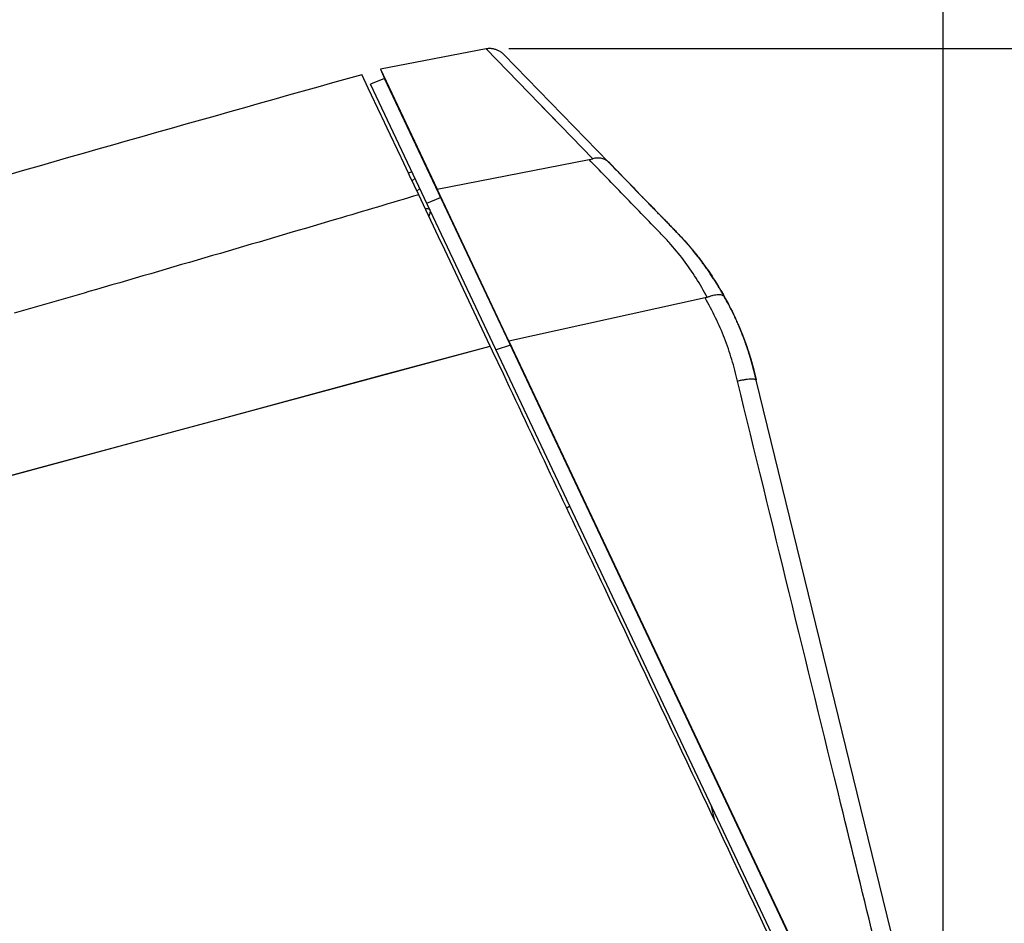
# Model space of a CAD drawing. Header units: millimetres. Extents: x 176 to 472, y 345 to 631.
# Tile 20 of 22: x 392 to 417, y 580 to 603. Entities that reach past the tile are written whole.
import ezdxf

# ---------------------------------------------------------------- set-up
doc = ezdxf.new("R2010")
doc.units = ezdxf.units.MM
doc.header["$LTSCALE"] = 32.67
doc.header["$PDMODE"] = 3
doc.header["$PDSIZE"] = 8
doc.layers.get('0').update_dxf_attribs({"linetype": 'CONTINUOUS'})
doc.layers.get('Defpoints').update_dxf_attribs({"linetype": 'CONTINUOUS'})
doc.layers.add('00_COMPONENTS', color=7, linetype='CONTINUOUS')
doc.layers.add('51__DRAFT_DIMS', color=7, linetype='CONTINUOUS')
doc.styles.get("Standard").update_dxf_attribs({"font": 'simfang.ttf'})
doc.dimstyles.new('DIMSTYLE_3', dxfattribs={"dimtxt": 3, "dimasz": 3, "dimexe": 2.5, "dimexo": 0.5, "dimgap": 0.75, "dimtad": 1, "dimdec": 1, "dimdsep": 46, "dimtxsty": 'STANDARD', "dimblk": '_FILLED', "dimblk1": '_FILLED', "dimblk2": '_FILLED', "dimcen": 0.09, "dimclrt": 3, "dimazin": 2, "dimtp": 0.5, "dimtm": 0.5, "dimtfac": 1, "dimtdec": 1, "dimtofl": 0, "dimtmove": 0, "dimatfit": 3, "dimldrblk": '_FILLED', "dimfxl": 1, "dimtolj": 1, "dimarcsym": 0})
doc.dimstyles.new('DIMSTYLE_4', dxfattribs={"dimtxt": 3, "dimasz": 3, "dimexe": 2.5, "dimexo": 0.5, "dimgap": 0.75, "dimtad": 1, "dimdsep": 46, "dimtxsty": 'STANDARD', "dimblk": '_FILLED', "dimblk1": '_FILLED', "dimblk2": '_FILLED', "dimcen": 0.09, "dimclrt": 3, "dimazin": 2, "dimtp": 0.3, "dimtm": 0.3, "dimtfac": 1, "dimtofl": 0, "dimtmove": 0, "dimatfit": 3, "dimldrblk": '_FILLED', "dimfxl": 1, "dimtolj": 1, "dimarcsym": 0})

# ---------------------------------------------------------------- blocks, each defined once
blk = doc.blocks.new('_FILLED')
at = {"color": 0, "linetype": 'ByBlock'}
blk.add_solid([(0, 0), (-1, 0.1667), (-1, -0.1667)], dxfattribs=at)
blk = doc.blocks.new('*D3')
at = {"layer": '51__DRAFT_DIMS', "color": 0, "lineweight": -2}
for p, q in [((404.524, 602.513), (423.604, 602.513)), ((421.104, 435.271), (421.104, 599.513)), ((382.44, 432.271), (423.604, 432.271))]:
    blk.add_line(p, q, dxfattribs=at)
at = {"layer": 'Defpoints', "color": 0}
for p in [(404.024, 602.513), (421.104, 602.513), (381.94, 432.271)]:
    blk.add_point(p, dxfattribs=at)
at = {"layer": '51__DRAFT_DIMS', "color": 0, "linetype": 'ByBlock', "lineweight": -2, "xscale": 3, "yscale": 3, "zscale": 3}
for p, rotation in [((421.104, 602.513), 90.0000000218), ((421.104, 432.271), 270.0000000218)]:
    blk.add_blockref('_FILLED', p, dxfattribs=dict(at, rotation=rotation))
at = {"layer": '51__DRAFT_DIMS', "color": 3, "insert": (416.354, 517.469), "char_height": 3, "attachment_point": 2, "rotation": 90, "line_spacing_factor": 0.9}
blk.add_mtext('\\A1;170.2', dxfattribs=at)
blk = doc.blocks.new('*D4')
at = {"layer": '51__DRAFT_DIMS', "color": 0, "lineweight": -2}
for p, q in [((318.823, 567.195), (318.823, 612.619)), ((415.673, 568.281), (415.673, 612.619)), ((321.823, 610.119), (412.673, 610.119))]:
    blk.add_line(p, q, dxfattribs=at)
at = {"layer": 'Defpoints', "color": 0}
for p in [(415.673, 610.119), (415.673, 567.781), (318.823, 566.695)]:
    blk.add_point(p, dxfattribs=at)
at = {"layer": '51__DRAFT_DIMS', "color": 0, "linetype": 'ByBlock', "lineweight": -2, "xscale": 3, "yscale": 3, "zscale": 3, "rotation": 180}
blk.add_blockref('_FILLED', (318.823, 610.119), dxfattribs=at)
at = {"layer": '51__DRAFT_DIMS', "color": 0, "linetype": 'ByBlock', "lineweight": -2, "xscale": 3, "yscale": 3, "zscale": 3}
blk.add_blockref('_FILLED', (415.673, 610.119), dxfattribs=at)
at = {"layer": '51__DRAFT_DIMS', "color": 3, "insert": (367.166, 614.869), "char_height": 3, "attachment_point": 2, "line_spacing_factor": 0.9}
blk.add_mtext('\\A1;96.85', dxfattribs=at)

msp = doc.modelspace()

# ---------------------------------------------------------------- linework, layer by layer
at = {"layer": '00_COMPONENTS', "color": 7}
for p, q in [((403.94, 602.506), (401.223, 601.985)), ((404.393, 602.363), (407.089, 599.589)), ((400.912, 601.501), (400.75, 601.844)), ((401.223, 601.985), (402.681, 598.9)), ((401.223, 601.985), (401.327, 601.746)), ((401.327, 601.746), (400.972, 601.6)), ((411.683, 578.926), (400.972, 601.6)), ((412.063, 579.019), (401.327, 601.746)), ((401.245, 600.795), (400.912, 601.501)), ((401.269, 600.745), (401.245, 600.795)), ((401.397, 600.474), (401.269, 600.745)), ((401.747, 599.733), (401.397, 600.474)), ((401.762, 599.703), (401.747, 599.733)), ((401.946, 599.312), (401.762, 599.703)), ((402.681, 598.9), (406.579, 599.662)), ((407.073, 599.605), (407.087, 599.591)), ((407.095, 599.583), (407.081, 599.597)), ((407.962, 598.69), (407.093, 599.585)), ((401.94, 599.324), (402.034, 599.351)), ((401.974, 599.252), (401.946, 599.312)), ((402.207, 598.759), (401.974, 599.252)), ((402.114, 599.183), (402.039, 599.114)), ((402.771, 598.688), (402.681, 598.9)), ((404.521, 595.004), (402.681, 598.9)), ((402.328, 598.504), (402.207, 598.759)), ((402.415, 598.546), (402.771, 598.688)), ((408.033, 598.617), (407.962, 598.69)), ((408.194, 598.451), (408.02, 598.631)), ((408.719, 597.911), (408.033, 598.617)), ((402.779, 597.549), (402.328, 598.504)), ((408.257, 598.386), (408.194, 598.451)), ((408.538, 598.098), (408.519, 598.117)), ((408.682, 597.95), (408.538, 598.098)), ((408.781, 597.847), (408.682, 597.95)), ((408.837, 597.789), (408.781, 597.847)), ((402.806, 597.491), (402.779, 597.549)), ((408.895, 597.728), (408.889, 597.735)), ((404.042, 594.874), (402.806, 597.491)), ((409.558, 596.11), (404.521, 595.004)), ((410.057, 596.137), (410.053, 596.143)), ((410.061, 596.129), (410.057, 596.137)), ((410.057, 596.137), (410.057, 596.137)), ((410.058, 596.135), (410.066, 596.121)), ((404.521, 595.004), (412.072, 579.021)), ((404.521, 595.004), (404.562, 594.898)), ((397.194, 593.025), (404.042, 594.874)), ((404.105, 594.741), (404.042, 594.874)), ((404.38, 594.159), (404.105, 594.741)), ((404.562, 594.898), (404.192, 594.782)), ((414.705, 578.319), (410.873, 593.997)), ((394.866, 592.397), (397.194, 593.025)), ((387.721, 590.468), (394.866, 592.397)), ((409.807, 582.685), (409.714, 583.094))]:
    msp.add_line(p, q, dxfattribs=at)
at = {"layer": '00_COMPONENTS', "color": 4}
for p, q in [((406.673, 599.684), (403.94, 602.506)), ((405.782, 600.604), (405.23, 601.174)), ((402.162, 598.855), (402.239, 598.918)), ((406.091, 590.763), (406.008, 590.713))]:
    msp.add_line(p, q, dxfattribs=at)
at = {"layer": '00_COMPONENTS', "color": 7}
for points in [[(404.393, 602.363), (404.382, 602.374), (404.369, 602.386), (404.356, 602.397), (404.342, 602.408), (404.327, 602.419), (404.311, 602.429), (404.295, 602.439), (404.277, 602.449), (404.26, 602.458), (404.241, 602.466), (404.222, 602.474), (404.203, 602.482), (404.184, 602.488), (404.164, 602.494), (404.144, 602.499), (404.124, 602.503), (404.105, 602.507), (404.085, 602.51), (404.065, 602.512), (404.046, 602.513), (404.027, 602.513), (404.009, 602.513), (403.991, 602.512), (403.973, 602.511), (403.957, 602.509), (403.94, 602.506)], [(409.556, 596.93), (409.541, 596.95), (409.491, 597.02), (409.44, 597.088), (409.39, 597.154), (409.34, 597.218), (409.289, 597.28), (409.239, 597.342), (409.224, 597.359)], [(397.193, 593.026), (398.453, 593.367), (401.29, 594.133), (404.042, 594.874)], [(386.891, 590.243), (389.416, 590.925), (392.519, 591.762), (394.866, 592.397)]]:
    msp.add_lwpolyline(points, dxfattribs=at)
for centre, radius, start, end in [((945.181, -1338.441), 2015.219, 105.673773, 106.030026), ((402.641, 592.018), 8.483, 27.5873, 28.9894)]:
    msp.add_arc(centre, radius, start, end, dxfattribs=at)
for points, knots in [([(406.579, 599.662), (406.587, 599.663), (406.619, 599.67), (406.65, 599.677), (406.674, 599.684)], [0, 0, 0, 0, 0.254305, 1, 1, 1, 1]), ([(407.093, 599.585), (407.068, 599.61), (407.01, 599.655), (406.906, 599.695), (406.791, 599.707), (406.712, 599.694), (406.673, 599.684)], [0, 0, 0, 0, 0.236671, 0.479044, 0.732772, 1, 1, 1, 1]), ([(407.093, 599.585), (407.178, 599.497), (407.375, 599.295), (407.684, 598.977), (407.963, 598.689), (408.187, 598.458), (408.355, 598.285), (408.494, 598.142), (408.594, 598.04), (408.647, 597.985), (408.697, 597.934), (408.711, 597.92), (408.742, 597.888), (408.79, 597.838), (408.863, 597.762), (408.949, 597.671), (409.065, 597.544), (409.211, 597.377), (409.447, 597.086), (409.737, 596.68), (409.956, 596.319), (410.057, 596.137)], [0, 0, 0, 0, 0.059768, 0.138466, 0.217164, 0.256513, 0.295862, 0.33521, 0.354885, 0.364722, 0.374559, 0.384396, 0.394234, 0.413908, 0.453257, 0.492606, 0.531955, 0.610652, 0.68935, 0.846745, 1, 1, 1, 1]), ([(402.207, 598.759), (401.503, 598.549), (398.682, 597.711), (395.857, 596.887), (393.737, 596.272)], [0, 0, 0, 0, 0.249774, 1, 1, 1, 1]), ([(408.803, 597.825), (408.794, 597.834), (408.769, 597.86), (408.725, 597.905), (408.672, 597.959), (408.618, 598.015), (408.566, 598.069), (408.515, 598.122), (408.464, 598.173), (408.415, 598.224), (408.367, 598.273), (408.321, 598.321), (408.275, 598.369), (408.229, 598.415), (408.186, 598.46), (408.144, 598.503), (408.103, 598.545), (408.063, 598.586), (408.025, 598.626), (407.987, 598.665), (407.962, 598.69), (407.95, 598.703)], [0, 0, 0, 0, 0.030671, 0.088311, 0.153947, 0.2173, 0.278553, 0.337737, 0.39775, 0.455537, 0.511153, 0.56466, 0.619886, 0.672822, 0.723544, 0.772129, 0.821095, 0.867956, 0.912864, 0.955972, 1, 1, 1, 1]), ([(402.371, 598.413), (402.391, 598.413), (402.43, 598.408), (402.469, 598.399), (402.484, 598.388)], [0, 0, 0, 0, 0.524507, 1, 1, 1, 1]), ([(402.497, 598.372), (402.506, 598.353), (402.495, 598.293), (402.479, 598.243), (402.467, 598.212)], [0, 0, 0, 0, 0.396248, 1, 1, 1, 1]), ([(410.053, 596.143), (410.051, 596.148), (410.04, 596.167), (410.022, 596.199), (409.998, 596.241), (409.973, 596.285), (409.947, 596.33), (409.92, 596.374), (409.893, 596.419), (409.865, 596.466), (409.835, 596.513), (409.806, 596.559), (409.775, 596.607), (409.744, 596.656), (409.71, 596.707), (409.677, 596.756), (409.643, 596.807), (409.607, 596.859), (409.569, 596.912), (409.532, 596.964), (409.492, 597.018), (409.452, 597.072), (409.41, 597.128), (409.367, 597.182), (409.324, 597.237), (409.278, 597.294), (409.231, 597.351), (409.184, 597.407), (409.136, 597.463), (409.086, 597.52), (409.034, 597.577), (408.984, 597.633), (408.932, 597.688), (408.88, 597.743), (408.837, 597.789), (408.811, 597.816), (408.803, 597.825)], [0, 0, 0, 0, 0.007569, 0.030217, 0.052774, 0.077537, 0.102186, 0.126715, 0.151124, 0.177695, 0.204113, 0.230376, 0.256478, 0.285264, 0.313838, 0.34219, 0.370315, 0.401538, 0.432468, 0.463101, 0.493419, 0.527035, 0.560207, 0.592924, 0.625179, 0.66107, 0.696341, 0.73097, 0.764934, 0.802494, 0.839136, 0.874821, 0.909509, 0.946965, 0.983079, 1, 1, 1, 1]), ([(409.615, 596.129), (409.61, 596.127), (409.592, 596.119), (409.572, 596.113), (409.558, 596.11)], [0, 0, 0, 0, 0.247981, 1, 1, 1, 1]), ([(409.615, 596.129), (409.64, 596.14), (409.69, 596.159), (409.763, 596.181), (409.833, 596.195), (409.896, 596.201), (409.951, 596.198), (409.998, 596.187), (410.034, 596.167), (410.051, 596.147), (410.057, 596.137)], [0, 0, 0, 0, 0.173775, 0.338019, 0.488429, 0.622658, 0.739462, 0.83909, 0.923912, 1, 1, 1, 1]), ([(410.057, 596.137), (410.06, 596.132), (410.166, 595.94), (410.313, 595.648), (410.476, 595.273), (410.582, 594.998), (410.658, 594.778), (410.711, 594.606), (410.748, 594.48), (410.782, 594.357), (410.809, 594.256), (410.829, 594.176), (410.841, 594.126), (410.851, 594.086), (410.859, 594.056), (410.864, 594.033), (410.87, 594.008), (410.87, 594.009), (410.873, 593.997)], [0, 0, 0, 0, 0.006534, 0.2549, 0.379084, 0.503267, 0.62745, 0.689542, 0.751633, 0.813725, 0.875817, 0.906863, 0.937908, 0.953431, 0.968954, 0.984477, 0.992239, 1, 1, 1, 1]), ([(410.066, 596.121), (410.071, 596.112), (410.084, 596.089), (410.103, 596.052), (410.125, 596.012), (410.146, 595.973), (410.166, 595.933), (410.186, 595.895), (410.206, 595.857), (410.225, 595.82), (410.243, 595.782), (410.261, 595.746), (410.278, 595.71), (410.295, 595.676), (410.312, 595.641), (410.327, 595.607), (410.343, 595.574), (410.357, 595.542), (410.372, 595.51), (410.386, 595.478), (410.4, 595.448), (410.413, 595.418), (410.425, 595.388), (410.438, 595.359), (410.45, 595.331), (410.462, 595.303), (410.473, 595.275), (410.484, 595.248), (410.495, 595.222), (410.505, 595.196), (410.515, 595.17), (410.525, 595.145), (410.534, 595.121), (410.543, 595.098), (410.552, 595.074), (410.561, 595.051), (410.569, 595.029), (410.577, 595.007), (410.585, 594.985), (410.593, 594.964), (410.6, 594.944), (410.607, 594.924), (410.614, 594.904), (410.621, 594.885), (410.627, 594.866), (410.634, 594.848), (410.64, 594.83), (410.646, 594.812), (410.651, 594.795), (410.657, 594.779), (410.662, 594.762), (410.667, 594.746), (410.672, 594.73), (410.677, 594.715), (410.682, 594.7), (410.687, 594.685), (410.691, 594.67), (410.696, 594.656), (410.7, 594.642), (410.704, 594.629), (410.708, 594.615), (410.712, 594.602), (410.716, 594.589), (410.72, 594.576), (410.724, 594.563), (410.728, 594.551), (410.731, 594.539), (410.735, 594.527), (410.738, 594.515), (410.742, 594.503), (410.745, 594.491), (410.748, 594.479), (410.752, 594.468), (410.755, 594.456), (410.758, 594.445), (410.761, 594.433), (410.764, 594.422), (410.767, 594.41), (410.771, 594.399), (410.774, 594.388), (410.777, 594.376), (410.78, 594.365), (410.783, 594.354), (410.786, 594.342), (410.789, 594.33), (410.792, 594.319), (410.795, 594.307), (410.798, 594.295), (410.801, 594.283), (410.805, 594.271), (410.808, 594.259), (410.811, 594.247), (410.814, 594.234), (410.817, 594.221), (410.821, 594.208), (410.824, 594.195), (410.827, 594.182), (410.831, 594.168), (410.834, 594.155), (410.837, 594.141), (410.841, 594.128), (410.844, 594.115), (410.847, 594.102), (410.85, 594.09), (410.853, 594.078), (410.856, 594.066), (410.859, 594.054), (410.862, 594.042), (410.865, 594.031), (410.867, 594.02), (410.87, 594.008), (410.872, 594.001), (410.873, 593.997)], [0, 0, 0, 0, 0.013941, 0.034916, 0.054324, 0.073793, 0.093321, 0.112906, 0.131094, 0.149329, 0.167607, 0.185929, 0.202756, 0.219616, 0.23651, 0.253437, 0.268888, 0.284366, 0.299869, 0.315399, 0.329629, 0.343879, 0.358151, 0.372444, 0.385569, 0.398712, 0.411872, 0.425049, 0.437153, 0.44927, 0.461401, 0.473547, 0.484629, 0.495723, 0.506828, 0.517944, 0.52805, 0.538165, 0.548289, 0.558422, 0.567624, 0.576832, 0.586048, 0.595272, 0.603653, 0.61204, 0.620431, 0.628827, 0.636477, 0.64413, 0.651784, 0.659441, 0.66645, 0.67346, 0.680471, 0.687481, 0.693943, 0.700405, 0.706866, 0.713325, 0.719335, 0.725344, 0.731351, 0.737356, 0.743012, 0.748667, 0.754319, 0.759968, 0.765366, 0.770761, 0.776153, 0.781543, 0.786775, 0.792005, 0.797231, 0.802454, 0.807615, 0.812773, 0.817927, 0.823077, 0.828261, 0.833441, 0.838616, 0.843786, 0.849086, 0.85438, 0.859669, 0.864953, 0.870461, 0.875963, 0.881459, 0.886947, 0.89276, 0.898565, 0.904362, 0.91015, 0.91634, 0.922519, 0.928688, 0.934847, 0.9407, 0.946544, 0.952377, 0.9582, 0.963522, 0.968836, 0.974139, 0.979433, 0.984589, 0.989736, 0.994872, 1, 1, 1, 1]), ([(410.873, 593.997), (410.872, 594.001), (410.87, 594.008), (410.867, 594.02), (410.865, 594.031), (410.862, 594.043), (410.859, 594.055), (410.856, 594.067), (410.853, 594.078), (410.85, 594.091), (410.847, 594.103), (410.844, 594.116), (410.84, 594.13), (410.837, 594.143), (410.834, 594.156), (410.83, 594.17), (410.827, 594.184), (410.823, 594.197), (410.82, 594.211), (410.817, 594.223), (410.813, 594.236), (410.81, 594.249), (410.807, 594.262), (410.804, 594.274), (410.801, 594.286), (410.797, 594.298), (410.794, 594.31), (410.791, 594.322), (410.788, 594.334), (410.785, 594.346), (410.782, 594.357), (410.779, 594.369), (410.776, 594.381), (410.772, 594.392), (410.769, 594.404), (410.766, 594.415), (410.763, 594.427), (410.76, 594.439), (410.756, 594.45), (410.753, 594.462), (410.75, 594.474), (410.746, 594.485), (410.743, 594.497), (410.74, 594.509), (410.736, 594.522), (410.733, 594.534), (410.729, 594.546), (410.725, 594.559), (410.721, 594.572), (410.718, 594.584), (410.714, 594.598), (410.71, 594.611), (410.706, 594.624), (410.701, 594.638), (410.697, 594.652), (410.693, 594.667), (410.688, 594.681), (410.683, 594.696), (410.679, 594.711), (410.674, 594.726), (410.669, 594.742), (410.664, 594.758), (410.658, 594.774), (410.653, 594.791), (410.647, 594.808), (410.641, 594.825), (410.635, 594.843), (410.629, 594.862), (410.622, 594.88), (410.616, 594.899), (410.609, 594.919), (410.602, 594.939), (410.595, 594.959), (410.587, 594.979), (410.58, 595.001), (410.571, 595.023), (410.563, 595.045), (410.555, 595.067), (410.546, 595.091), (410.537, 595.114), (410.528, 595.138), (410.518, 595.163), (410.508, 595.188), (410.498, 595.214), (410.487, 595.24), (410.476, 595.267), (410.465, 595.294), (410.454, 595.322), (410.442, 595.35), (410.43, 595.378), (410.417, 595.408), (410.404, 595.438), (410.391, 595.468), (410.377, 595.498), (410.363, 595.53), (410.348, 595.563), (410.333, 595.595), (410.318, 595.628), (410.301, 595.662), (410.285, 595.697), (410.268, 595.732), (410.25, 595.768), (410.232, 595.804), (410.213, 595.842), (410.195, 595.879), (410.177, 595.914), (410.165, 595.936), (410.159, 595.947)], [0, 0, 0, 0, 0.005668, 0.011348, 0.017043, 0.022751, 0.028611, 0.034485, 0.040372, 0.046272, 0.052712, 0.059166, 0.065634, 0.072116, 0.078905, 0.085707, 0.092523, 0.099352, 0.105745, 0.112148, 0.118561, 0.124984, 0.131066, 0.137156, 0.143253, 0.149358, 0.15523, 0.161108, 0.166991, 0.172881, 0.178642, 0.184408, 0.190179, 0.195954, 0.201705, 0.20746, 0.213218, 0.218979, 0.224821, 0.230665, 0.236511, 0.24236, 0.248393, 0.254427, 0.260464, 0.266502, 0.272827, 0.279154, 0.285482, 0.291811, 0.298532, 0.305255, 0.311978, 0.318702, 0.325925, 0.333149, 0.340373, 0.347598, 0.355427, 0.363256, 0.371084, 0.378911, 0.387449, 0.395985, 0.404519, 0.413049, 0.422396, 0.431739, 0.441076, 0.450407, 0.460659, 0.470903, 0.481139, 0.491368, 0.502613, 0.513849, 0.525076, 0.536292, 0.548609, 0.560914, 0.573207, 0.585488, 0.598916, 0.612331, 0.62573, 0.639115, 0.65367, 0.668206, 0.682725, 0.697226, 0.71301, 0.728771, 0.744509, 0.760223, 0.77737, 0.794488, 0.811576, 0.828633, 0.847317, 0.865961, 0.884567, 0.903132, 0.923266, 0.943351, 0.963384, 0.983365, 1, 1, 1, 1]), ([(411.54, 579.003), (411.54, 579.003), (411.539, 579.006), (411.429, 579.24), (409.917, 582.468), (407.52, 587.512), (405.243, 592.331), (404.38, 594.159)], [0, 0, 0, 0, 0.000013, 0.000485, 0.046237, 0.638109, 1, 1, 1, 1])]:
    msp.add_open_spline(points, degree=3, knots=knots, dxfattribs=at)
at = {"layer": '00_COMPONENTS', "color": 4}
for points, knots in [([(409.615, 596.129), (409.526, 596.295), (409.334, 596.622), (409.008, 597.094), (408.702, 597.468), (408.435, 597.753), (408.16, 598.035), (407.816, 598.389), (407.404, 598.813), (406.992, 599.238), (406.717, 599.52), (406.579, 599.662)], [0, 0, 0, 0, 0.120912, 0.243283, 0.36755, 0.430508, 0.493746, 0.620306, 0.746869, 0.873447, 1, 1, 1, 1]), ([(410.391, 593.973), (410.346, 594.159), (410.252, 594.532), (410.065, 595.077), (409.833, 595.604), (409.653, 595.944), (409.558, 596.11)], [0, 0, 0, 0, 0.249973, 0.499905, 0.749902, 1, 1, 1, 1]), ([(410.873, 593.997), (410.872, 593.999), (410.869, 594.005), (410.861, 594.012), (410.848, 594.017), (410.832, 594.021), (410.811, 594.024), (410.775, 594.027), (410.72, 594.026), (410.646, 594.019), (410.563, 594.007), (410.477, 593.992), (410.419, 593.979), (410.391, 593.973)], [0, 0, 0, 0, 0.016556, 0.036973, 0.063557, 0.09776, 0.140425, 0.191508, 0.317429, 0.471036, 0.642883, 0.822418, 1, 1, 1, 1]), ([(413.935, 579.476), (413.638, 580.688), (412.457, 585.521), (411.275, 590.353), (410.391, 593.973)], [0, 0, 0, 0, 0.250918, 1, 1, 1, 1])]:
    msp.add_open_spline(points, degree=3, knots=knots, dxfattribs=at)
at = {"layer": '00_COMPONENTS', "color": 7}
for points in [[(402.484, 598.388), (402.489, 598.384), (402.494, 598.378), (402.497, 598.372)], [(393.737, 596.272), (393.1, 596.087), (392.463, 595.903), (391.826, 595.719)]]:
    msp.add_open_spline(points, degree=3, dxfattribs=at)

# ---------------------------------------------------------------- dimensions: what is measured, and where the dimension line sits
at = {"layer": '51__DRAFT_DIMS', "color": 4}
dim = msp.add_linear_dim(base=(415.673, 610.119), p1=(318.823, 566.695), p2=(415.673, 567.781), dimstyle='DIMSTYLE_4', dxfattribs=at)
dim.commit()
dim.dimension.update_dxf_attribs({"geometry": '*D4', "text_midpoint": (367.166, 610.119), "dimtype": 160})
dim = msp.add_linear_dim(base=(421.104, 602.513), p1=(381.94, 432.271), p2=(404.024, 602.513), angle=90, dimstyle='DIMSTYLE_3', dxfattribs=at)
dim.commit()
dim.dimension.update_dxf_attribs({"geometry": '*D3', "text_midpoint": (421.104, 517.469), "dimtype": 160})

doc.saveas('drawing.dxf')
